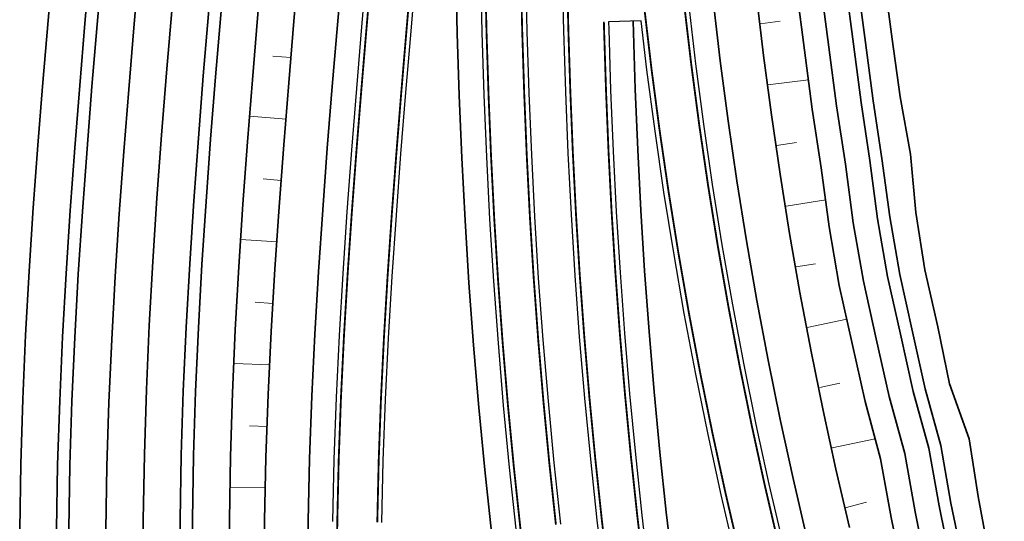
# Model space of a CAD drawing. Header units: metres. Extents: x 154839 to 161660, y 370737 to 378039.
# Tile 60 of 121: x 157178 to 157258, y 372925 to 372966. Entities that reach past the tile are written whole.
import ezdxf

# ---------------------------------------------------------------- set-up
doc = ezdxf.new("R2010")
doc.units = ezdxf.units.M
doc.linetypes.add('VW-3-3_STREEP', pattern=[6, 3, -3])
for name, color, linetype, lineweight in [('B-WE-GW-TALUDARCERING_LANG-G', 100, 'Continuous', 18), ('N-WE-GW-GRONDWERK_BERM-G', 100, 'Continuous', 35), ('N-WE-GW-WATERGANG-G', 130, 'Continuous', 35), ('N-WE-VH-VERHARDING_HALFVERHARDING_BERM-G', 252, 'Continuous', 35), ('N-WE-VH-VERHARDING_KANTVERHARDING-G', 210, 'Continuous', 30), ('N-WE-VW-MARKERING_LANGS_STREEP_33_015-G', 7, 'VW-3-3_STREEP', 35), ('N-WE-VW-MARKERING_LANGS_STREEP_DOORGETROKKEN_015-G', 7, 'Continuous', 35)]:
    doc.layers.add(name, color=color, linetype=linetype, lineweight=lineweight)

msp = doc.modelspace()

# ---------------------------------------------------------------- linework, layer by layer
at = {"layer": 'B-WE-GW-TALUDARCERING_LANG-G'}
for p, q in [((157238.0962983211, 372965.4412248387), (157239.7317680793, 372965.6456519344)), ((157199.979672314, 372962.6979204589), (157198.5139179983, 372962.813652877)), ((157238.7152240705, 372960.4896584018), (157242.0175119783, 372960.9024310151)), ((157199.5859258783, 372957.7111108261), (157196.6435641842, 372957.943432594)), ((157239.4211518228, 372955.5505044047), (157241.0650931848, 372955.8142397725)), ((157199.1921794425, 372952.7243011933), (157197.7188587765, 372952.8406310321)), ((157240.2115993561, 372950.6234087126), (157243.4300188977, 372951.1397355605)), ((157198.8418141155, 372947.7343987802), (157195.9277383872, 372947.9198425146)), ((157241.0020468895, 372945.6963130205), (157242.591234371, 372945.9512642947)), ((157198.5241222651, 372942.7421669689), (157197.0684409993, 372942.8348025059)), ((157241.9218185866, 372940.7930030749), (157245.1309810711, 372941.4592774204)), ((157198.2629136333, 372937.7469346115), (157195.3745330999, 372937.8700374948)), ((157242.9362123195, 372935.9070963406), (157244.577414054, 372936.2478365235)), ((157198.0499075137, 372932.7491416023), (157196.6284946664, 372932.8097222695)), ((157243.9506060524, 372931.0211896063), (157247.4449695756, 372931.7466763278)), ((157197.9030494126, 372927.749412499), (157195.0371017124, 372927.7950630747)), ((157245.0019257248, 372926.1438711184), (157246.7400941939, 372926.5920099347))]:
    msp.add_line(p, q, dxfattribs=at)
at = {"layer": 'N-WE-GW-GRONDWERK_BERM-G', "flags": 128}
for points in [[(157245.3551591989, 372924.5414346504), (157244.2511295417, 372929.2883096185), (157243.2131330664, 372934.0500600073), (157242.2413700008, 372938.8257672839), (157241.336027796, 372943.6145102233), (157240.4972810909, 372948.415365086), (157239.7252916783, 372953.227405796), (157239.0202084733, 372958.0497041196), (157238.3821674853, 372962.8813298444), (157237.8112917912, 372967.721350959), (157237.3076915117, 372972.5688338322), (157236.8700269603, 372977.4286953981), (157236.4913507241, 372982.3092259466), (157236.1635937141, 372987.2092817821), (157235.8785893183, 372992.1278415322), (157235.6280710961, 372997.0641024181), (157235.4036785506, 373002.0174386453), (157235.1969613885, 373006.9873589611), (157234.9993826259, 373011.9734634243), (157234.8035020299, 373016.9694876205), (157234.6076193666, 373021.9656491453), (157234.4117367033, 373026.9618106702), (157234.0508569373, 373036.1663700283)], [(157206.2103767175, 373035.2113583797), (157205.7982856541, 373030.4232249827), (157205.3695452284, 373025.441640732), (157204.9408048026, 373020.4600564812), (157204.5120643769, 373015.4784722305), (157204.0833239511, 373010.4968879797), (157203.6545835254, 373005.515303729), (157203.2258430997, 373000.5337194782), (157202.7971026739, 372995.5521352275), (157202.3683622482, 372990.5705509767), (157201.9396218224, 372985.588966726), (157201.5108813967, 372980.6073824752), (157201.0821409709, 372975.6257982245), (157200.6533997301, 372970.6442045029), (157200.2255356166, 372965.6540666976), (157199.8053171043, 372960.6474262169), (157199.4015235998, 372955.623587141), (157199.0230237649, 372950.5819398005), (157198.6787782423, 372945.5220077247), (157198.3778411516, 372940.4434953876), (157198.1293599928, 372935.3463367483), (157197.9425737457, 372930.2307540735), (157197.8253356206, 372925.1057471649), (157197.779287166, 372919.9796063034)], [(157249.7099196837, 372920.6213905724), (157248.7398936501, 372925.3534743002), (157247.8895997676, 372930.1079547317), (157246.6249292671, 372934.7690031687), (157245.5720127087, 372939.4794344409), (157244.5214179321, 372944.1938466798), (157243.6942117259, 372948.9510425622), (157243.0446812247, 372953.7363124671), (157242.3311935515, 372958.5103524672), (157241.703546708, 372963.2964887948), (157241.0737417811, 372968.0832010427), (157240.6683338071, 372972.8943946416), (157240.3306008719, 372977.7177643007), (157240.1058748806, 372982.5692864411), (157239.8229666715, 372987.4366284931), (157239.517278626, 372992.3245442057), (157239.2494409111, 372997.2369758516), (157239.007940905, 373002.1729928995), (157238.780853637, 373007.1318630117), (157238.5663351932, 373012.1133655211), (157238.3569940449, 373017.1088080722), (157238.1512897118, 373022.1045845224), (157237.9492210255, 373027.1005035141), (157237.6740906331, 373033.9579144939)]]:
    msp.add_lwpolyline(points, dxfattribs=at)
at = {"layer": 'N-WE-GW-WATERGANG-G', "flags": 128}
for points in [[(157188.0735183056, 372919.8318610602), (157187.9929445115, 372925.1537608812), (157188.0780459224, 372930.4819581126), (157188.2429601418, 372935.735583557), (157188.4746702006, 372940.9517560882), (157188.7635054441, 372946.1324048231), (157189.0998936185, 372951.2773914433), (157189.4744409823, 372956.3868531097), (157189.8779346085, 372961.4611519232), (157190.3012943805, 372966.5002524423), (157190.7345604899, 372971.5016460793), (157190.9100883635, 372973.5283587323), (157189.8292787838, 372996.1216711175), (157190.2901657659, 373001.6241160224), (157190.704316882, 373006.6024173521), (157191.1156547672, 373011.5809608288), (157191.524179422, 373016.5597464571), (157191.9298908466, 373021.5387742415), (157192.3327890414, 373026.5180441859), (157192.7328740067, 373031.4975562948), (157193.0193905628, 373035.0890190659)], [(157196.270985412, 373034.9795781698), (157195.9725809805, 373031.2391018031), (157195.572349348, 373026.2577577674), (157195.1693035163, 373021.2766567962), (157194.7634434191, 373016.2957980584), (157194.354769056, 373011.3151815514), (157193.9432804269, 373006.3348072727), (157193.5289775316, 373001.3546752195), (157193.085781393, 372996.0634318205), (157194.0775242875, 372975.331975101), (157193.7233721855, 372971.2427935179), (157193.2904364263, 372966.2452132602), (157192.8679636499, 372961.2166703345), (157192.4657356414, 372956.1582878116), (157192.0927302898, 372951.0698618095), (157191.7580526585, 372945.9510375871), (157191.4709622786, 372940.8016853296), (157191.2408707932, 372935.6219495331), (157191.0772941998, 372930.4109364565), (157190.9933072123, 372925.1525132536), (157191.0728676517, 372919.8975455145)], [(157197.2714761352, 373034.9459040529), (157196.9694138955, 373031.1595773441), (157196.569137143, 373026.1776697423), (157196.1660458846, 373021.1960053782), (157195.760140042, 373016.21458327), (157195.3514196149, 373011.2334034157), (157194.9398846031, 373006.2524658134), (157194.5255350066, 373001.2717704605), (157194.0877821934, 372996.0455120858), (157195.0795928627, 372975.312638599), (157194.719642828, 372971.1565102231), (157194.2868171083, 372966.1602002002), (157193.8646399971, 372961.1351764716), (157193.4628338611, 372956.0820993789), (157193.0903425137, 372951.000685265), (157192.7562350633, 372945.8905818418), (157192.4697263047, 372940.7516617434), (157192.2401743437, 372935.5840715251), (157192.0770436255, 372930.3872625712), (157191.9934281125, 372925.1520973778), (157192.0726507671, 372919.9194403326)], [(157177.9503578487, 372924.3668038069), (157178.0354592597, 372929.6950010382), (157178.2003734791, 372934.9486264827), (157178.4320835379, 372940.1647990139), (157178.7209187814, 372945.3454477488), (157179.0573069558, 372950.4904343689), (157179.4318543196, 372955.5998960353), (157179.8353479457, 372960.6741948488), (157180.2587077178, 372965.7132953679), (157180.6919738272, 372970.7146890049), (157180.8675017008, 372972.7414016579), (157179.7866921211, 372995.3347140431), (157180.2475791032, 373000.837158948), (157180.6617302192, 373005.8154602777), (157181.0730681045, 373010.7940037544), (157181.4815927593, 373015.7727893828), (157181.8873041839, 373020.7518171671), (157182.2902023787, 373025.7310871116), (157182.690287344, 373030.7105992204), (157182.9768039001, 373034.3020619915)], [(157186.2283987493, 373034.1926210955), (157185.9299943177, 373030.4521447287), (157185.5297626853, 373025.470800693), (157185.1267168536, 373020.4896997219), (157184.7208567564, 373015.508840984), (157184.3121823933, 373010.528224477), (157183.9006937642, 373005.5478501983), (157183.4863908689, 373000.5677181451), (157183.0431947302, 372995.2764747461), (157184.0349376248, 372974.5450180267), (157183.6807855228, 372970.4558364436), (157183.2478497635, 372965.4582561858), (157182.8253769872, 372960.4297132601), (157182.4231489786, 372955.3713307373), (157182.0501436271, 372950.2829047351), (157181.7154659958, 372945.1640805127), (157181.4283756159, 372940.0147282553), (157181.1982841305, 372934.8349924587), (157181.034707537, 372929.6239793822), (157180.9507205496, 372924.3655561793)], [(157187.2288894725, 373034.1589469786), (157186.9268272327, 373030.3726202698), (157186.5265504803, 373025.3907126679), (157186.1234592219, 373020.4090483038), (157185.7175533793, 373015.4276261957), (157185.3088329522, 373010.4464463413), (157184.8972979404, 373005.465508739), (157184.4829483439, 373000.4848133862), (157184.0451955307, 372995.2585550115), (157185.0370062, 372974.5256815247), (157184.6770561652, 372970.3695531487), (157184.2442304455, 372965.3732431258), (157183.8220533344, 372960.3482193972), (157183.4202471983, 372955.2951423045), (157183.0477558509, 372950.2137281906), (157182.7136484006, 372945.1036247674), (157182.4271396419, 372939.964704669), (157182.197587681, 372934.7971144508), (157182.0344569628, 372929.6003054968), (157181.9508414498, 372924.3651403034)], [(157201.0233163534, 373034.8196261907), (157200.7075373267, 373030.861360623), (157200.3070914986, 373025.8773411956), (157199.903829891, 373020.8935641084), (157199.4977525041, 373015.9100293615), (157199.0888593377, 373010.9267369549), (157198.6771503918, 373005.9436868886), (157198.2626256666, 373000.9608791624), (157197.8452851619, 372995.9783137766), (157198.5684791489, 372980.8606205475), (157198.1398755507, 372975.8790245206), (157197.7084545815, 372970.897658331), (157197.2759591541, 372965.9051610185), (157196.8546690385, 372960.8906948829), (157196.4541285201, 372955.8535340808), (157196.083179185, 372950.7931556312), (157195.7507822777, 372945.7092146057), (157195.4660183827, 372940.6015909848), (157195.2380849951, 372935.4704375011), (157195.0762919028, 372930.3162409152), (157194.9937908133, 372925.1508497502), (157195.0720001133, 372919.9851247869)], [(157253.5862108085, 372921.6084909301), (157252.6295201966, 372926.2866438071), (157251.7918114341, 372930.9870133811), (157250.5389733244, 372935.593781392), (157249.4971341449, 372940.2497731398), (157248.4568595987, 372944.9095972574), (157247.6392144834, 372949.6120669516), (157246.9984840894, 372954.3424831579), (157246.2930338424, 372959.0615525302), (157245.6726601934, 372963.7926119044), (157245.0493628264, 372968.524151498), (157244.6496955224, 372973.2800873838), (157244.3167182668, 372978.0507329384), (157244.0955616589, 372982.8563394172), (157243.815269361, 372987.6846592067), (157243.5114467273, 372992.5404635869), (157243.2448910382, 372997.4277067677), (157243.0042208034, 373002.34546601), (157242.7776061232, 373007.2930137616), (157242.5632620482, 373012.2701319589), (157242.3539232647, 373017.2655142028), (157242.1482189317, 373022.261290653), (157241.9461502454, 373027.2572096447), (157241.6724653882, 373034.0785917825)], [(157242.6721582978, 373034.1062881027), (157242.9453825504, 373027.2963861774), (157243.1474512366, 373022.3004671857), (157243.3531555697, 373017.3046907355), (157243.5624937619, 373012.3093235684), (157243.7767942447, 373007.3333014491), (157244.003290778, 373002.3885842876), (157244.2437535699, 372997.4753894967), (157244.5099887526, 372992.5944434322), (157244.8133450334, 372987.7466668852), (157245.0929833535, 372982.9281026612), (157245.3132476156, 372978.1339750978), (157245.6450359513, 372973.3765105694), (157246.0432680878, 372968.6343891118), (157246.6649385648, 372963.9166426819), (157247.2834939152, 372959.1993525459), (157247.9869348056, 372954.4940258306), (157248.6254651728, 372949.7773230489), (157249.4407200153, 372945.0885349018), (157250.478414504, 372940.4423578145), (157251.5174843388, 372935.7999759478), (157252.7673643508, 372931.2067780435), (157253.6019268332, 372926.5199361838), (157254.5552835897, 372921.8552660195)], [(157244.8186044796, 373034.0910693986), (157245.292095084, 373022.3845514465), (157245.4977994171, 373017.3887749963), (157245.7071365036, 373012.3934401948), (157245.9267541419, 373007.4199887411), (157246.1595266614, 373002.481644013), (157246.4016626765, 372997.578401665), (157246.6702288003, 372992.7112231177), (157247.1093508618, 372987.8893113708), (157247.4271843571, 372983.0960455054), (157247.6079227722, 372978.3256540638), (157247.8808590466, 372973.5931049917), (157248.1961902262, 372968.8731774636), (157248.8374981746, 372964.1882038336), (157249.4776424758, 372959.5046184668), (157250.3085646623, 372954.8499626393), (157250.7366676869, 372950.1310759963), (157251.475895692, 372945.4586784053), (157252.5446012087, 372940.8478646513), (157253.4791181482, 372936.2133368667), (157255.0886542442, 372931.7296994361), (157255.8105397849, 372927.0498097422), (157256.6893032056, 372922.3986956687)], [(157190.9807296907, 373034.0326691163), (157190.664950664, 373030.0744035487), (157190.2645048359, 373025.0903841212), (157189.8612432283, 373020.106607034), (157189.4551658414, 373015.1230722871), (157189.046272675, 373010.1397798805), (157188.6345637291, 373005.1567298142), (157188.2200390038, 373000.1739220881), (157187.8026984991, 372995.1913567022), (157188.5258924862, 372980.0736634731), (157188.097288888, 372975.0920674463), (157187.6658679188, 372970.1107012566), (157187.2333724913, 372965.1182039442), (157186.8120823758, 372960.1037378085), (157186.4115418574, 372955.0665770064), (157186.0405925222, 372950.0061985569), (157185.7081956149, 372944.9222575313), (157185.42343172, 372939.8146339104), (157185.1954983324, 372934.6834804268), (157185.0337052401, 372929.5292838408), (157184.9512041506, 372924.3638926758)], [(157239.6734845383, 373034.0131055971), (157239.9476856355, 373027.1788565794), (157240.1497543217, 373022.1829375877), (157240.3554586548, 373017.1871611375), (157240.5647986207, 373012.19174874), (157240.7792298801, 373007.2124383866), (157241.0060808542, 373002.2592294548), (157241.2471659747, 372997.3323413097), (157241.5143626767, 372992.4325038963), (157241.8191180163, 372987.5606438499), (157242.1007182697, 372982.7128129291), (157242.3236595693, 372977.8842486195), (157242.6590146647, 372973.0872410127), (157243.0615523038, 372968.3036762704), (157243.6881034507, 372963.5445503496), (157244.312113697, 372958.7859524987), (157245.0215826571, 372954.0393978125), (157245.6667131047, 372949.2815547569), (157246.4891387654, 372944.5517219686), (157247.5345734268, 372939.8646037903), (157248.5819512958, 372935.1813922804), (157249.8407056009, 372930.5474840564), (157250.6847069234, 372925.8200590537), (157251.6480652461, 372921.1149407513)]]:
    msp.add_lwpolyline(points, dxfattribs=at)
at = {"layer": 'N-WE-VH-VERHARDING_HALFVERHARDING_BERM-G', "flags": 128}
for points in [[(157241.9031625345, 372923.7132579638), (157240.7879637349, 372928.5081556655), (157239.7394661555, 372933.3180792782), (157238.7578720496, 372938.1421009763), (157237.8433707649, 372942.9792902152), (157236.9961387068, 372947.8287139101), (157236.2163393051, 372952.6894366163), (157235.5041229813, 372957.5605207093), (157234.8596271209, 372962.4410265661), (157234.2829760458, 372967.3300127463), (157233.7742615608, 372972.2267232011), (157233.3323379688, 372977.1337624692), (157232.9504905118, 372982.0550434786), (157232.6204090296, 372986.9897315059), (157232.3337467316, 372991.9367901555), (157232.0820888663, 372996.8954060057), (157231.8569585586, 373001.8649463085), (157231.6498211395, 373006.8449155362), (157231.4520782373, 373011.8351399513), (157231.2562272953, 373016.8304122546), (157231.060344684, 373021.8265724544), (157230.8644620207, 373026.8227339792), (157230.5017504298, 373036.0740156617)], [(157209.7694262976, 373035.1640228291), (157209.3352104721, 373030.1188192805), (157208.9064700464, 373025.1372350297), (157208.4777296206, 373020.155650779), (157208.0489891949, 373015.1740665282), (157207.6202487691, 373010.1924822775), (157207.1915083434, 373005.2108980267), (157206.7627679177, 373000.229313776), (157206.3340274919, 372995.2477295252), (157205.9052870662, 372990.2661452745), (157205.4765466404, 372985.2845610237), (157205.0478062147, 372980.3029767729), (157204.619065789, 372975.3213925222), (157204.1903250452, 372970.3398045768), (157203.7626919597, 372965.3523711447), (157203.3432623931, 372960.3551559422), (157202.9407169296, 372955.346888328), (157202.5638430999, 372950.326964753), (157202.2214883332, 372945.2949162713), (157201.922561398, 372940.2504553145), (157201.6760322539, 372935.1935229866), (157201.4909416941, 372930.1246622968), (157201.3748371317, 372925.0492085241), (157201.3292315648, 372919.972370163)], [(157213.1707121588, 372998.7468976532), (157213.1808809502, 372989.8489403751), (157213.198455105, 372984.8281450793), (157213.233499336, 372979.7994982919), (157213.2916643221, 372974.7631229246), (157213.3786259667, 372969.7192194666), (157213.5000842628, 372964.6680851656), (157213.6617616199, 372959.6101333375), (157213.869400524, 372954.5459131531), (157214.1287431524, 372949.4764309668), (157214.4439562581, 372944.4069279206), (157214.8154867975, 372939.341114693), (157215.2432800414, 372934.2797424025), (157215.7272831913, 372929.2234356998), (157216.2674364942, 372924.1728188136)]]:
    msp.add_lwpolyline(points, dxfattribs=at)
at = {"layer": 'N-WE-VH-VERHARDING_HALFVERHARDING_BERM-G'}
msp.add_lwpolyline([(157231.0553762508, 372920.8859725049), (157230.4777903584, 372925.7724852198), (157229.9545335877, 372930.6651137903), (157229.4856705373, 372935.5632541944), (157229.0712590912, 372940.4663017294), (157228.7113503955, 372945.3736512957), (157228.4059801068, 372950.2848216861), (157228.1544184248, 372955.2022314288), (157227.9523929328, 372960.1295781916), (157227.7757673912, 372965.6552184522)], dxfattribs=at)
at = {"layer": 'N-WE-VH-VERHARDING_KANTVERHARDING-G'}
for points in [[(157203.3746316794, 372925.017354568), (157203.4901069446, 372930.0652989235), (157203.6742545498, 372935.1083360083), (157203.9196788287, 372940.142604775), (157204.2174689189, 372945.1678812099), (157204.5587548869, 372950.1842201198), (157204.9347098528, 372955.1919045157), (157205.3365501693, 372960.1913990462), (157205.7555340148, 372965.1833037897), (157206.1829587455, 372970.1683084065), (157206.6116994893, 372975.1498963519), (157207.040439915, 372980.1314806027), (157207.4691803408, 372985.1130648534), (157207.8979207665, 372990.0946491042), (157208.3266611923, 372995.0762333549), (157208.755401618, 373000.0578176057), (157209.1841420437, 373005.0394018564), (157209.6128824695, 373010.0209861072), (157210.0416228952, 373015.0025703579), (157210.470363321, 373019.9841546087), (157210.8991037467, 373024.9657388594), (157211.3403614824, 373030.0927631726, 0.02507543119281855), (157211.6982694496, 373040.110241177)], [(157239.9583023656, 372923.2466619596), (157238.8368108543, 372928.0686157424), (157237.7823969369, 372932.9056802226), (157236.795264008, 372937.7569223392), (157235.8756024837, 372942.6214062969), (157235.0235897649, 372947.4981937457), (157234.2393902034, 372952.3863439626), (157233.5231550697, 372957.2849140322), (157232.8750225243, 372962.1929590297), (157232.2951175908, 372967.1095322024), (157231.7835521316, 372972.0336851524), (157231.3392890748, 372976.9667014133), (157230.9556603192, 372981.9109399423), (157230.6242737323, 372986.8651391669), (157230.3366810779, 372991.8282533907), (157230.0843840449, 372996.799463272), (157229.8588401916, 373001.7781322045), (157229.6514673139, 373006.7637622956), (157229.4536466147, 373011.7559499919), (157229.2577627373, 373016.7520578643), (157229.061880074, 373021.7482193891), (157228.8659974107, 373026.7443809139), (157228.5540871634, 373034.6999291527, -0.006615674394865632)]]:
    msp.add_lwpolyline(points, format="xyb", dxfattribs=at)
at = {"layer": 'N-WE-VH-VERHARDING_KANTVERHARDING-G', "flags": 128}
for points in [[(157218.6434429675, 373034.6496731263), (157218.6886914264, 373029.8499826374), (157218.7358041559, 373024.852707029), (157218.7704220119, 373019.8553275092), (157218.7967108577, 373014.8578972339), (157218.8146706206, 373009.8604300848), (157218.8243012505, 373004.8629399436), (157218.8256695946, 372999.8651157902), (157218.8251520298, 372994.8640797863), (157218.8308686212, 372989.8613809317), (157218.8483841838, 372984.8570438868), (157218.8832686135, 372979.8511326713), (157218.9410968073, 372974.8437692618), (157219.027447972, 372969.8351522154), (157219.1479045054, 372964.8255753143), (157219.30805035, 372959.8154462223), (157219.5134687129, 372954.8053051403), (157219.769736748, 372949.7958556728), (157220.0810617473, 372944.7888840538), (157220.4480004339, 372939.7856806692), (157220.870506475, 372934.7868631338), (157221.34852771, 372929.7930485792), (157221.8820051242, 372924.8048535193)], [(157225.4481766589, 372920.1915940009), (157224.8632217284, 372925.1404505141), (157224.3332890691, 372930.0955009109), (157223.8584441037, 372935.0561334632), (157223.4387454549, 372940.0217357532), (157223.0742449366, 372944.9916947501), (157222.7649865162, 372949.9653968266), (157222.5103502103, 372954.9428399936), (157222.3061041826, 372959.9242658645), (157222.1467656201, 372964.9090020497), (157222.0268358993, 372969.8965128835), (157221.9408046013, 372974.8863936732), (157221.8831517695, 372979.8783524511), (157221.8483495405, 372984.8721916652), (157221.8308632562, 372989.8677898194), (157221.8251521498, 372994.8650830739), (157221.8256699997, 372999.8640468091), (157221.8243004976, 373004.8662212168), (157221.8146602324, 373009.8687113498), (157221.7966825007, 373014.8711784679), (157221.7703673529, 373019.8736086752), (157221.7357148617, 373024.8759880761), (157221.6885581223, 373029.8782634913), (157221.6432643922, 373034.6827560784)], [(157207.3741243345, 372924.9536481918), (157207.48832907, 372929.9460519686), (157207.6705749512, 372934.9368039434), (157207.9137960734, 372939.9257466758), (157208.2093180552, 372944.9126548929), (157208.5484710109, 372949.8975753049), (157208.922591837, 372954.8807819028), (157209.3230244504, 372959.8627308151), (157209.741118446, 372964.8440152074), (157210.1682265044, 372969.8253202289)], [(157215.378211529, 372969.7604971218), (157215.4993160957, 372964.724073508), (157215.6604523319, 372959.6830502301), (157215.8673063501, 372954.6379730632), (157216.1255699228, 372949.5895836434), (157216.4394117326, 372944.5421348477), (157216.8093168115, 372939.4984847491), (157217.2352384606, 372934.4592559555), (157217.7171240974, 372929.4250705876), (157218.2549142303, 372924.3965501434)], [(157236.0686758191, 372922.3134924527), (157234.9345991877, 372927.1895570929), (157233.8683528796, 372932.0809019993), (157232.8701425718, 372936.9865836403), (157231.9401608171, 372941.9056557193), (157231.0785870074, 372946.8371693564), (157230.2855873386, 372951.7801732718), (157229.5613147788, 372956.7337139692), (157228.9059090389, 372961.69683592), (157228.4371459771, 372965.6711216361), (157225.7810048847, 372965.6072533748), (157225.7953540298, 372965.0105038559), (157225.9537022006, 372960.0566618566), (157226.1565125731, 372955.1101720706), (157226.4091533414, 372950.171668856), (157226.7158949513, 372945.2384439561), (157227.0774290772, 372940.3089316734), (157227.4937121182, 372935.3837406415), (157227.9646926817, 372930.4634789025), (157228.4903126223, 372925.54875389), (157229.0705070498, 372920.6401723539)]]:
    msp.add_lwpolyline(points, dxfattribs=at)
at = {"layer": 'N-WE-VW-MARKERING_LANGS_STREEP_33_015-G', "flags": 128}
for points in [[(157213.3203923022, 373268.6977379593, 0.15, 0.15, 0), (157213.780683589, 373264.9666840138, 0.15, 0.15, 0), (157214.3943167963, 373259.9926628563, 0.15, 0.15, 0), (157215.0080250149, 373255.0180336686, 0.15, 0.15, 0), (157215.6218116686, 373250.042768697, 0.15, 0.15, 0), (157216.235680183, 373245.0668401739, 0.15, 0.15, 0), (157216.8496339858, 373240.0902203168, 0.15, 0.15, 0), (157217.4636765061, 373235.112881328, 0.15, 0.15, 0), (157218.0778111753, 373230.1347953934, 0.15, 0.15, 0), (157218.6920414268, 373225.1559346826, 0.15, 0.15, 0), (157219.3063706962, 373220.1762713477, 0.15, 0.15, 0), (157219.9208024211, 373215.195777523, 0.15, 0.15, 0), (157220.5353400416, 373210.2144253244, 0.15, 0.15, 0), (157221.1499870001, 373205.2321868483, 0.15, 0.15, 0), (157221.7542784, 373200.2483412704, 0.15, 0.15, 0), (157222.0853780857, 373195.2459557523, 0.15, 0.15, 0), (157222.3998193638, 373190.2424954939, 0.15, 0.15, 0), (157222.7142426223, 373185.2390341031, 0.15, 0.15, 0), (157223.0119976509, 373180.2345531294, 0.15, 0.15, 0), (157223.3059302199, 373175.2298511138, 0.15, 0.15, 0), (157223.5908254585, 373170.2246265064, 0.15, 0.15, 0), (157223.8718855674, 373165.2191801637, 0.15, 0.15, 0), (157224.0596590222, 373161.6636216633, 0.15, 0.15, 0), (157224.1362773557, 373160.2128257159, 0.15, 0.15, 0), (157224.4006511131, 373155.206470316, 0.15, 0.15, 0), (157224.6483536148, 373150.1992623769, 0.15, 0.15, 0), (157224.8960380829, 373145.1920535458, 0.15, 0.15, 0), (157225.1270485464, 373140.1840477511, 0.15, 0.15, 0), (157225.3580409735, 373135.1760411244, 0.15, 0.15, 0), (157225.5723568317, 373130.1672931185, 0.15, 0.15, 0), (157225.7866546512, 373125.1585443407, 0.15, 0.15, 0), (157225.9842735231, 373120.1491097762, 0.15, 0.15, 0), (157226.1818743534, 373115.1396745, 0.15, 0.15, 0), (157226.362794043, 373110.1296090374, 0.15, 0.15, 0), (157226.5436956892, 373105.1195429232, 0.15, 0.15, 0), (157226.7079141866, 373100.1089022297, 0.15, 0.15, 0), (157226.8721146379, 373095.0982609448, 0.15, 0.15, 0), (157227.0196301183, 373090.0871006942, 0.15, 0.15, 0), (157227.167127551, 373085.0759399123, 0.15, 0.15, 0), (157227.2979383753, 373080.0643157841, 0.15, 0.15, 0), (157227.4287311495, 373075.0526911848, 0.15, 0.15, 0), (157227.5428358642, 373070.0406588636, 0.15, 0.15, 0), (157227.6569225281, 373065.0286261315, 0.15, 0.15, 0), (157227.7543198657, 373060.0162413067, 0.15, 0.15, 0), (157227.8516991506, 373055.003856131, 0.15, 0.15, 0), (157227.9323880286, 373049.9911744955, 0.15, 0.15, 0), (157228.0130588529, 373044.9784925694, 0.15, 0.15, 0), (157228.0770383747, 373039.9655698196, 0.15, 0.15, 0), (157228.1105068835, 373037.3354389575, 0.15, 0.15, 0.006615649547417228), (157228.1791810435, 373034.6901862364, 0.15, 0.15, 0), (157228.4912852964, 373026.7296897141, 0.15, 0.15, 0), (157228.6871679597, 373021.7335281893, 0.15, 0.15, 0), (157228.883050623, 373016.7373666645, 0.15, 0.15, 0), (157229.078934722, 373011.7412531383, 0.15, 0.15, 0), (157229.2767717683, 373006.7486544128, 0.15, 0.15, 0), (157229.4841889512, 373001.7619628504, 0.15, 0.15, 0), (157229.7098105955, 372996.7815822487, 0.15, 0.15, 0), (157229.9622278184, 372991.8080109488, 0.15, 0.15, 0), (157230.2499953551, 372986.8418862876, 0.15, 0.15, 0), (157230.5816271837, 372981.8840287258, 0.15, 0.15, 0), (157230.965590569, 372976.9354856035, 0.15, 0.15, 0), (157231.4102994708, 372971.9975264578, 0.15, 0.15, 0), (157231.9224031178, 372967.0681930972, 0.15, 0.15, 0), (157232.5029181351, 372962.1464474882, 0.15, 0.15, 0), (157233.1517325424, 372957.2332390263, 0.15, 0.15, 0), (157233.8687211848, 372952.3295154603, 0.15, 0.15, 0), (157234.6537457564, 372947.4362227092, 0.15, 0.15, 0), (157235.5066548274, 372942.5543046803, 0.15, 0.15, 0), (157236.4272838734, 372937.6847030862, 0.15, 0.15, 0), (157237.4154553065, 372932.8283572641, 0.15, 0.15, 0), (157238.4709785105, 372927.986203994, 0.15, 0.15, 0), (157239.5936498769, 372923.1591773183, 0.15, 0.15, 0), (157240.7832528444, 372918.3482083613, 0.15, 0.15, 0), (157242.039557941, 372913.5542251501, 0.15, 0.15, 0), (157243.3623228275, 372908.778152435, 0.15, 0.15, 0), (157244.7512923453, 372904.0209115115, 0.15, 0.15, 0), (157246.2061985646, 372899.2834200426, 0.15, 0.15, 0), (157247.7267608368, 372894.5665918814, 0.15, 0.15, 0), (157249.3126858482, 372889.8713368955, 0.15, 0.15, 0), (157250.9636676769, 372885.1985607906, 0.15, 0.15, 0), (157252.6793878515, 372880.5491649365, 0.15, 0.15, 0), (157254.4595154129, 372875.9240461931, 0.15, 0.15, 0), (157256.3037069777, 372871.3240967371, 0.15, 0.15, 0), (157258.2116068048, 372866.7502038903, 0.15, 0.15, 0), (157260.182846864, 372862.2032499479, 0.15, 0.15, 0), (157262.2170469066, 372857.6841120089, 0.15, 0.15, 0), (157264.3138145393, 372853.1936618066, 0.15, 0.15, 0), (157266.4727452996, 372848.7327655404, 0.15, 0.15, 0), (157268.6934227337, 372844.3022837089, 0.15, 0.15, 0), (157270.9754184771, 372839.9030709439, 0.15, 0.15, 0), (157273.3182923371, 372835.5359758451, 0.15, 0.15, 0), (157275.7215923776, 372831.2018408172, 0.15, 0.15, 0), (157278.1848550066, 372826.9015019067, 0.15, 0.15, 0), (157280.7076050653, 372822.6357886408, 0.15, 0.15, 0), (157283.28935592, 372818.4055238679, 0.15, 0.15, 0), (157285.9296095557, 372814.2115235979, 0.15, 0.15, 0), (157288.6278566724, 372810.0545968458, 0.15, 0.15, 0), (157291.3835767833, 372805.9355454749, 0.15, 0.15, 0), (157294.1962383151, 372801.8551640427, 0.15, 0.15, 0), (157297.0656505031, 372797.8131009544, 0.15, 0.15, 0), (157299.9894627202, 372793.8038178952, 0.15, 0.15, 0), (157302.960662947, 372789.8226357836, 0.15, 0.15, 0), (157305.9721193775, 372785.8648796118, 0.15, 0.15, 0), (157309.0168179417, 372781.9256633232, 0.15, 0.15, 0), (157312.087838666, 372777.9999270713, 0.15, 0.15, 0), (157315.1783305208, 372774.0824736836, 0.15, 0.15, 0), (157318.2814850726, 372770.1680045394, 0.15, 0.15, 0), (157324.4989975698, 372762.3363117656, 0.15, 0.15, 0), (157330.7167842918, 372754.5043817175, 0.15, 0.15, 0), (157336.9345710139, 372746.6724516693, 0.15, 0.15, 0), (157343.1523577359, 372738.8405216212, 0.15, 0.15, 0), (157349.370144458, 372731.008591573, 0.15, 0.15, 0), (157355.58793118, 372723.1766615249, 0.15, 0.15, 0), (157361.8057179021, 372715.3447314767, 0.15, 0.15, 0), (157371.0207412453, 372705.1904201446, 0.15, 0.15, 0.2148494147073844), (157382.7608957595, 372700.1086255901, 0.15, 0.15, 0), (157384.7260558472, 372699.9563558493, 0.15, 0.15, 0), (157385.6958155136, 372699.8073017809, 0.15, 0.15, 0), (157386.6569136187, 372699.6099661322, 0.15, 0.15, 0), (157387.6069479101, 372699.3648421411, 0.15, 0.15, 0), (157388.5435437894, 372699.072542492, 0.15, 0.15, 0), (157389.4643602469, 372698.7337977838, 0.15, 0.15, 0), (157390.367095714, 372698.3494547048, 0.15, 0.15, 0), (157391.2494938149, 372697.9204739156, 0.15, 0.15, 0), (157392.1093490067, 372697.4479276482, 0.15, 0.15, 0), (157392.9925354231, 372696.9468179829, 0.15, 0.15, 0.2297355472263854), (157403.7913761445, 372696.69367982, 0.15, 0.15, 0), (157404.3562628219, 372696.9554757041, 0.15, 0.15, 0), (157407.1230404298, 372698.2390027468, 0, 0, 0)], [(157211.228082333, 373160.9797784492, 0.15, 0.15, 0), (157211.2019163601, 373159.5297694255, 0.15, 0.15, 0), (157211.1116375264, 373154.5268932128, 0.15, 0.15, 0), (157211.0213795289, 373149.5251716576, 0.15, 0.15, 0), (157210.9311418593, 373144.5245765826, 0.15, 0.15, 0), (157210.8409240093, 373139.5250798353, 0.15, 0.15, 0), (157210.7507254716, 373134.5266532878, 0.15, 0.15, 0), (157210.6605457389, 373129.5292688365, 0.15, 0.15, 0), (157210.5703843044, 373124.5328984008, 0.15, 0.15, 0), (157210.480240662, 373119.5375139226, 0.15, 0.15, 0), (157210.3901143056, 373114.5430873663, 0.15, 0.15, 0), (157210.3732149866, 373109.5522342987, 0.15, 0.15, 0), (157210.5448571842, 373104.5685317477, 0.15, 0.15, 0), (157210.7164993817, 373099.5848291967, 0.15, 0.15, 0), (157210.8715283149, 373094.6005821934, 0.15, 0.15, 0), (157211.0265572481, 373089.6163351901, 0.15, 0.15, 0), (157211.1649711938, 373084.6315991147, 0.15, 0.15, 0), (157211.3033851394, 373079.6468630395, 0.15, 0.15, 0), (157211.4251825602, 373074.6616932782, 0.15, 0.15, 0), (157211.546979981, 373069.6765235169, 0.15, 0.15, 0), (157211.6521595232, 373064.6909754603, 0.15, 0.15, 0), (157211.7573390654, 373059.7054274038, 0.15, 0.15, 0), (157211.8458995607, 373054.7195564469, 0.15, 0.15, 0), (157211.934460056, 373049.7336854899, 0.15, 0.15, 0), (157212.0064005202, 373044.7475470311, 0.15, 0.15, 0), (157212.0735016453, 373040.0968194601, 0.15, 0.15, -0.02507540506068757), (157211.7155935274, 373030.079351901, 0.15, 0.15, 0), (157211.7014629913, 373029.9151675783, 0.15, 0.15, 0), (157211.2727225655, 373024.9335833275, 0.15, 0.15, 0), (157210.8439821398, 373019.9519990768, 0.15, 0.15, 0), (157210.415241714, 373014.970414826, 0.15, 0.15, 0), (157209.9865012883, 373009.9888305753, 0.15, 0.15, 0), (157209.5577608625, 373005.0072463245, 0.15, 0.15, 0), (157209.1290204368, 373000.0256620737, 0.15, 0.15, 0), (157208.7002800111, 372995.044077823, 0.15, 0.15, 0), (157208.2715395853, 372990.0624935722, 0.15, 0.15, 0), (157207.8427991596, 372985.0809093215, 0.15, 0.15, 0), (157207.4140587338, 372980.0993250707, 0.15, 0.15, 0), (157206.9853183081, 372975.11774082, 0.15, 0.15, 0), (157206.5565775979, 372970.1361532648, 0.15, 0.15, 0), (157206.1291825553, 372965.1514954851, 0.15, 0.15, 0), (157205.7102821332, 372960.1605863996, 0.15, 0.15, 0), (157205.3085737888, 372955.1627367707, 0.15, 0.15, 0), (157204.9327907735, 372950.1573471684, 0.15, 0.15, 0), (157204.5917047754, 372945.1439537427, 0.15, 0.15, 0), (157204.2941273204, 372940.1222743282, 0.15, 0.15, 0), (157204.0489095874, 372935.0922548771, 0.15, 0.15, 0), (157203.8649402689, 372930.0541195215, 0.15, 0.15, 0), (157203.7495841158, 372925.0113820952, 0.15, 0.15, 0), (157203.7042748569, 372919.9675289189, 0.15, 0.15, 0), (157203.7290212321, 372914.9235329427, 0.15, 0.15, 0), (157203.823818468, 372909.8803671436, 0.15, 0.15, 0), (157203.9886482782, 372904.8390043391, 0.15, 0.15, 0), (157204.2234788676, 372899.8004169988, 0.15, 0.15, 0), (157204.5282649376, 372894.7655770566, 0.15, 0.15, 0), (157204.9029476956, 372889.7354557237, 0.15, 0.15, 0), (157205.347454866, 372884.7110233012, 0.15, 0.15, 0), (157205.8617007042, 372879.6932489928, 0.15, 0.15, 0), (157206.4455860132, 372874.6831007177, 0.15, 0.15, 0), (157207.0989981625, 372869.6815449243, 0.15, 0.15, 0), (157207.8218111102, 372864.6895464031, 0.15, 0.15, 0), (157208.613885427, 372859.7080681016, 0.15, 0.15, 0), (157209.4750683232, 372854.7380709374, 0.15, 0.15, 0), (157210.4051936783, 372849.7805136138, 0.15, 0.15, 0), (157211.4040820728, 372844.8363524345, 0.15, 0.15, 0), (157212.4715408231, 372839.9065411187, 0.15, 0.15, 0), (157213.6073640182, 372834.992030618, 0.15, 0.15, 0), (157214.8113325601, 372830.0937689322, 0.15, 0.15, 0), (157216.0832142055, 372825.2127009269, 0.15, 0.15, 0), (157217.4227636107, 372820.3497681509, 0.15, 0.15, 0), (157218.8297223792, 372815.505908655, 0.15, 0.15, 0), (157220.3038191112, 372810.6820568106, 0.15, 0.15, 0), (157221.8447694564, 372805.8791431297, 0.15, 0.15, 0), (157223.4522761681, 372801.0980940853, 0.15, 0.15, 0), (157225.1260291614, 372796.3398319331, 0.15, 0.15, 0), (157226.8657055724, 372791.6052745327, 0.15, 0.15, 0), (157228.6709698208, 372786.8953351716, 0.15, 0.15, 0), (157230.5414736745, 372782.2109223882, 0.15, 0.15, 0), (157234.9921371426, 372771.4992871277, 0.15, 0.15, 0), (157237.793098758, 372763.3212448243, 0.15, 0.15, 0), (157239.5087334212, 372758.5322743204, 0.15, 0.15, 0), (157240.340419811, 372756.2840358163, 0.15, 0.15, 0), (157241.7222757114, 372752.643148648, 0.15, 0.15, 0), (157243.1382747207, 372749.0171932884, 0.15, 0.15, 0), (157245.0347180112, 372744.2968331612, 0.15, 0.15, 0), (157246.9730897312, 372739.5999618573, 0.15, 0.15, 0), (157249.388620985, 372735.1692897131, 0.15, 0.15, 0), (157251.8251590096, 372730.7634669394, 0.15, 0.15, 0), (157254.2748822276, 372726.3783269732, 0.15, 0.15, 0), (157256.7300766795, 372722.0096337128, 0.15, 0.15, 0), (157257.8855709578, 372719.957557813, 0.15, 0.15, 0), (157276.358766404, 372687.1553939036, 0.15, 0.15, 0), (157278.7168599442, 372682.8811730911, 0.15, 0.15, 0), (157282.1822692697, 372675.4246971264, 0.15, 0.15, -0.3950593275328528), (157270.9296102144, 372641.1737430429, 0.15, 0.15, 0), (157263.4667746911, 372637.089094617, 0.15, 0.15, 0), (157262.5869037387, 372636.6094843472, 0.15, 0.15, 0), (157261.7053413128, 372636.1335202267, 0.15, 0.15, 0), (157260.8220868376, 372635.6612034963, 0.15, 0.15, 0), (157259.9371414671, 372635.1925316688, 0.15, 0.15, 0), (157259.0505062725, 372634.7275024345, 0.15, 0.15, 0), (157258.1621822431, 372634.2661136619, 0.15, 0.15, 0), (157257.2721702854, 372633.8083633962, 0.15, 0.15, 0), (157256.3804712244, 372633.3542498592, 0.15, 0.15, 0), (157255.4870858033, 372632.9037714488, 0.15, 0.15, 0), (157254.5920146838, 372632.4569267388, 0.15, 0.15, 0), (157253.6952584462, 372632.0137144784, 0.15, 0.15, 0), (157252.7968175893, 372631.5741335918, 0.15, 0.15, 0), (157251.8966909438, 372631.1381866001, 0.15, 0.15, 0), (157250.9954668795, 372630.7046052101, 0.15, 0.15, 0), (157184.2711703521, 372598.6082900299, 0, 0, 0)]]:
    msp.add_lwpolyline(points, format="xyseb", dxfattribs=at)
at = {"layer": 'N-WE-VW-MARKERING_LANGS_STREEP_33_015-G', "const_width": 0.15, "flags": 128}
for points in [[(157215.5505553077, 372998.7595138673), (157215.550152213, 372994.8629845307), (157215.5558760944, 372989.8543845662), (157215.5734259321, 372984.840507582), (157215.6084034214, 372979.8214178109), (157215.6664273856, 372974.7972377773), (157215.7531330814, 372969.7681671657), (157215.8741710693, 372964.7345017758), (157216.0352055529, 372959.6966525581), (157216.2419120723, 372954.655164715), (157216.499970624, 372949.6107759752), (157216.8135538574, 372944.5674857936), (157217.18315417, 372939.5279911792), (157217.6087249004, 372934.4929142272), (157218.0902135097, 372929.4628765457), (157218.627560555, 372924.4384991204), (157219.2206996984, 372919.4204022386), (157219.8695577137, 372914.4092054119), (157220.5740544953, 372909.4055273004), (157221.3341030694, 372904.4099856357), (157222.1496096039, 372899.4231971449), (157223.02047342, 372894.4457774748), (157223.9465870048, 372889.4783411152), (157224.9278360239, 372884.5215013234), (157225.9640993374, 372879.5758700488), (157227.0552490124, 372874.6420578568), (157228.2011503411, 372869.720673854), (157229.4016618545, 372864.812325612), (157230.6566353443, 372859.9176190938), (157231.9659158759, 372855.0371585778), (157233.3293418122, 372850.1715465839), (157234.7467448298, 372845.3213837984), (157236.2179499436, 372840.4872690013), (157237.7427755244, 372835.6697989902), (157239.3210333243, 372830.8695685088), (157240.9525284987, 372826.0871701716), (157242.6370596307, 372821.3231943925), (157244.374418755, 372816.5782293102), (157246.1643913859, 372811.8528607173), (157248.0067565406, 372807.1476719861), (157249.9012867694, 372802.4632439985), (157251.8477481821, 372797.8001550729), (157253.8459004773, 372793.1589808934), (157255.8954969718, 372788.5402944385), (157257.9962846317, 372783.9446659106), (157260.1480041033, 372779.3726626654), (157262.3503897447, 372774.8248491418), (157264.6031696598, 372770.3017867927), (157266.9060657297, 372765.804034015), (157269.2587936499, 372761.3321460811), (157271.6610629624, 372756.8866750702), (157274.1125770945, 372752.4681698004), (157276.6130333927, 372748.0771757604), (157279.1621231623, 372743.7142350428), (157281.759531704, 372739.3798862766), (157284.4049383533, 372735.0746645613), (157287.0980165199, 372730.7991013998), (157289.838433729, 372726.5537246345), (157292.6258516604, 372722.3390583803), (157295.4599261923, 372718.1556229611), (157298.3403074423, 372714.003934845), (157301.2666398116, 372709.8845065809), (157304.2385620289, 372705.7978467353), (157307.255707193, 372701.7444598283), (157310.3177028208, 372697.724846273), (157313.4241708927, 372693.7395023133), (157316.5747278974, 372689.7889199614), (157319.7689848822, 372685.8735869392), (157323.0065474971, 372681.9939866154), (157326.287016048, 372678.1505979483), (157329.6099855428, 372674.3438954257), (157331.2588605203, 372672.4967468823), (157331.5989229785, 372672.1158107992), (157332.9750457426, 372670.574349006), (157336.3817812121, 372666.8424240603), (157339.8297713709, 372663.1485813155), (157343.3185905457, 372659.4932767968), (157346.8478080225, 372655.8769617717), (157350.4169880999, 372652.3000826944), (157354.0256901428, 372648.7630811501), (157357.6734686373, 372645.2663938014), (157361.3598732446, 372641.8104523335), (157365.0844488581, 372638.3956834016), (157368.8467356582, 372635.0225085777), (157372.6462691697, 372631.6913442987), (157376.4825803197, 372628.4026018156), (157380.3551954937, 372625.1566871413), (157384.2636365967, 372621.9540010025), (157388.2074211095, 372618.794938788), (157392.1860621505, 372615.6798905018), (157396.1990685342, 372612.6092407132), (157400.245944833, 372609.5833685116), (157404.3261914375, 372606.602647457), (157408.4393046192, 372603.6674455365), (157412.5847765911, 372600.7781251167), (157416.762095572, 372597.9350428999), (157420.9707458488, 372595.1385498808), (157425.2102078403, 372592.3889913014), (157429.4799581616, 372589.68670661), (157433.7794696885, 372587.0320294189), (157438.1082116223, 372584.4252874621), (157442.4656495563, 372581.8668025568), (157446.8512455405, 372579.3568905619), (157451.2644581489, 372576.89586134), (157455.704742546, 372574.4840187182), (157460.1715505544, 372572.1216604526), (157464.6643307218, 372569.8090781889), (157469.1825283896, 372567.546557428), (157473.7255857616, 372565.334377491), (157478.2929419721, 372563.1728114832), (157482.8840331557, 372561.0621262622), (157487.4982925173, 372559.0025824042), (157492.1351504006, 372556.9944341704), (157496.7940343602, 372555.0379294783), (157501.4743692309, 372553.1333098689), (157506.1755771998, 372551.2808104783), (157510.8970778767, 372549.4806600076), (157515.6382883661, 372547.7330806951), (157520.397334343, 372546.0384227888), (157525.1688776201, 372544.3947033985), (157529.9503675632, 372542.7967945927), (157534.7396374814, 372541.2394175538), (157539.5346559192, 372539.7172645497), (157544.3335090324, 372538.2250067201), (157549.134382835, 372536.757301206), (157553.9355451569, 372535.3087970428), (157558.7353286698, 372533.8741443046), (157563.5321114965, 372532.4479948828), (157568.32541305, 372531.0249530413), (157573.117641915, 372529.6016927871), (157577.9087797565, 372528.1773802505), (157582.6986035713, 372526.7512674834), (157587.4868895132, 372525.3226071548), (157592.2734125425, 372523.890652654), (157597.0571937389, 372522.4521560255), (157601.7922473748, 372521.0283162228), (157601.8402614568, 372521.0138783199), (157606.6201285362, 372519.5675710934), (157611.3973134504, 372518.1149919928), (157616.1715801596, 372516.6554002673), (157620.9426891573, 372515.1880559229), (157625.7103973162, 372513.7122204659), (157630.4744575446, 372512.2271570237), (157635.2346184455, 372510.7321304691), (157639.9906239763, 372509.2264075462), (157644.7422131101, 372507.7092570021), (157649.4891194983, 372506.1799497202), (157654.2310711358, 372504.6377588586), (157658.9677900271, 372503.081959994), (157663.6989918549, 372501.5118312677), (157668.424385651, 372499.9266535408), (157673.1436734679, 372498.325710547), (157677.8565500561, 372496.7082890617), (157682.562702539, 372495.0736790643), (157687.2618100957, 372493.4211739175), (157691.9535438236, 372491.7500704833), (157696.6379796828, 372490.0596675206), (157701.3153315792, 372488.3497608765), (157705.9855182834, 372486.6203801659), (157710.6484587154, 372484.8715554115), (157715.3040719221, 372483.1033169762), (157719.9522770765, 372481.3156955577), (157724.5929934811, 372479.5087221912), (157729.2261405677, 372477.6824282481), (157733.8516379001, 372475.8368454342), (157738.4694051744, 372473.9720057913), (157743.0793622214, 372472.087941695), (157747.6814290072, 372470.1846858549), (157752.2755256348, 372468.262271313), (157756.8615723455, 372466.3207314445), (157761.4394895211, 372464.3600999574), (157766.0091976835, 372462.3804108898), (157770.5706174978, 372460.3816986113), (157775.1236697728, 372458.3639978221), (157779.6682754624, 372456.327343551), (157784.2043556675, 372454.2717711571), (157788.7318316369, 372452.1973163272), (157793.2506247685, 372450.1040150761), (157797.7606566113, 372447.9919037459), (157802.2618488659, 372445.8610190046), (157806.7541233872, 372443.7113978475), (157811.2374021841, 372441.5430775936), (157815.7116074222, 372439.3560958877), (157820.1766614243, 372437.1504906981), (157821.5119224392, 372436.4839756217)], [(157225.4059937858, 372965.6033167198), (157225.4204990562, 372965.0000755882), (157225.5789489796, 372960.0430595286), (157225.7819068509, 372955.0929804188), (157226.0347526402, 372950.1504765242), (157226.3417528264, 372945.2130930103), (157226.7035917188, 372940.2794252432), (157227.1202256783, 372935.3500823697), (157227.5916032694, 372930.4256729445), (157228.1176662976, 372925.506804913), (157228.6983498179, 372920.5940855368), (157229.3335821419, 372915.6881213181), (157230.0232848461, 372910.7895179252), (157230.7673727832, 372905.8988801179), (157231.5657540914, 372901.0168116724), (157232.4183302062, 372896.1439153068), (157233.3249958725, 372891.2807926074), (157234.2856391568, 372886.4280439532), (157235.300141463, 372881.586268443), (157236.3683775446, 372876.7560638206), (157237.490215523, 372871.9380264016), (157238.6655168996, 372867.132750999), (157239.8941365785, 372862.340830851), (157241.1759228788, 372857.5628575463), (157242.5107175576, 372852.7994209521), (157243.8983558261, 372848.0511091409), (157245.338666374, 372843.3185083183), (157246.831471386, 372838.6022027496), (157248.3765865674, 372833.9027746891), (157249.9738211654, 372829.2208043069), (157251.6229779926, 372824.5568696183), (157253.3238534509, 372819.9115464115), (157255.0762375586, 372815.2854081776), (157256.8799139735, 372810.6790260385), (157258.7346600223, 372806.0929686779), (157260.6402467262, 372801.5278022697), (157262.5964388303, 372796.9840904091), (157264.6029948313, 372792.4623940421), (157266.659667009, 372787.9632713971), (157268.7662014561, 372783.4872779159), (157270.922338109, 372779.0349661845), (157273.1278107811, 372774.6068858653), (157275.3823471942, 372770.2035836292), (157277.6856690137, 372765.8256030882), (157280.0374918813, 372761.4734847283), (157282.4375254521, 372757.1477658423), (157284.8854734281, 372752.8489804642), (157287.3810335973, 372748.577659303), (157289.9238978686, 372744.3343296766), (157292.5137523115, 372740.1195154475), (157295.1502771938, 372735.9337369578), (157297.8331470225, 372731.7775109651), (157300.5620305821, 372727.6513505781), (157303.3365909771, 372723.5557651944), (157306.1564856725, 372719.4912604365), (157309.0213665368, 372715.4583380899), (157311.9308798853, 372711.4574960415), (157314.8846665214, 372707.4892282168), (157317.8823617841, 372703.5540245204), (157320.9235955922, 372699.6523707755), (157324.0079924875, 372695.784748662), (157327.1351716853, 372691.9516356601), (157330.304747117, 372688.1535049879), (157333.5163274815, 372684.390825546), (157336.7695162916, 372680.6640618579), (157338.3838403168, 372678.8557690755), (157338.7167591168, 372678.4828303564), (157340.063911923, 372676.9736740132), (157343.3991076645, 372673.3201176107), (157346.7746917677, 372669.7038437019), (157350.190247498, 372666.125298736), (157353.6453531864, 372662.584924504), (157357.1395822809, 372659.0831580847), (157360.6725033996, 372655.6204317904), (157364.243680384, 372652.1971731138), (157367.8526723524, 372648.813804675), (157371.499033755, 372645.4707441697), (157375.1823144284, 372642.1684043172), (157378.902059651, 372638.9071928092), (157382.6578102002, 372635.687512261), (157386.4491024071, 372632.509760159), (157390.2754682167, 372629.3743288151), (157394.1364352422, 372626.281605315), (157398.0315268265, 372623.2319714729), (157401.9602620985, 372620.2258037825), (157405.9221560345, 372617.2634733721), (157409.9167195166, 372614.3453459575), (157413.9434593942, 372611.471781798), (157418.001878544, 372608.643135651), (157422.0914759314, 372605.8597567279), (157426.2117466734, 372603.1219886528), (157430.3621820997, 372600.4301694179), (157434.542269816, 372597.7846313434), (157438.7514937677, 372595.1857010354), (157442.9893343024, 372592.633699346), (157447.2552682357, 372590.1289413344), (157451.5487689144, 372587.6717362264), (157455.8693062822, 372585.2623873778), (157460.2163469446, 372582.9011922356), (157464.589354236, 372580.5884423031), (157468.9877882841, 372578.3244231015), (157473.4111060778, 372576.1094141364), (157477.8587615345, 372573.9436888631), (157482.3302055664, 372571.8275146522), (157486.8248861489, 372569.7611527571), (157491.3422483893, 372567.7448582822), (157495.8817345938, 372565.7788801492), (157500.4427843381, 372563.8634610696), (157505.0248345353, 372561.9988375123), (157509.627319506, 372560.1852396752), (157514.2496710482, 372558.4228914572), (157518.8913185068, 372556.7120104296), (157523.5527764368, 372555.0521011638), (157528.2359267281, 372553.4388325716), (157532.9388102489, 372551.8671937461), (157537.6593539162, 372550.3321658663), (157542.3956048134, 372548.8286689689), (157547.1457138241, 372547.3515692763), (157551.9079189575, 372545.8956859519), (157556.6805286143, 372544.4557980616), (157561.4619035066, 372543.0266474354), (157566.2504407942, 372541.6029492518), (157571.0435912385, 372540.1799520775), (157575.837521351, 372538.7561865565), (157580.6317906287, 372537.3309430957), (157585.4261756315, 372535.9034722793), (157590.2204518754, 372534.4730246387), (157595.0143934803, 372533.0388507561), (157599.8070203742, 372531.5976988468), (157604.5522360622, 372530.1707992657), (157604.6003603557, 372530.156328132), (157609.3919233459, 372528.7064805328), (157614.1822273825, 372527.2499123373), (157618.9710341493, 372525.7858753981), (157623.758102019, 372524.3136229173), (157628.5431855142, 372522.8324089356), (157633.3260349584, 372521.3414884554), (157638.1063961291, 372519.8401175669), (157642.8840099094, 372518.3275535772), (157647.6586119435, 372516.8030551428), (157652.4299322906, 372515.2658824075), (157657.1976950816, 372513.7152971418), (157661.9616181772, 372512.1505628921), (157666.7214128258, 372510.5709451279), (157671.476783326, 372508.9757114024), (157676.2274266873, 372507.3641315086), (157680.9730322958, 372505.7354776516), (157685.7132815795, 372504.0890246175), (157690.4478476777, 372502.4240499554), (157695.1763949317, 372500.7398342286), (157699.898260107, 372499.0359248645), (157704.6129846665, 372497.3123558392), (157709.3204867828, 372495.569157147), (157714.0206847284, 372493.8063590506), (157718.7134969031, 372492.0239921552), (157723.3988418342, 372490.2220874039), (157728.0766381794, 372488.4006760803), (157732.7468047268, 372486.5597898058), (157737.4092603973, 372484.6994605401), (157742.0639242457, 372482.8197205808), (157746.7107154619, 372480.920602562), (157751.3495533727, 372479.0021394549), (157755.9803574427, 372477.0643645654), (157760.6030472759, 372475.1073115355), (157765.2175426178, 372473.1310143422), (157769.8237633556, 372471.135507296), (157774.4216295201, 372469.120825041), (157779.0110612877, 372467.0870025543), (157783.5919789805, 372465.034075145), (157788.1643030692, 372462.9620784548), (157792.7279541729, 372460.8710484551), (157797.282853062, 372458.7610214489), (157801.8289206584, 372456.6320340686), (157806.3660780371, 372454.484123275), (157810.8942464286, 372452.3173263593), (157815.4133472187, 372450.1316809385), (157819.923301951, 372447.9272249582), (157824.4240323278, 372445.7039966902), (157828.9154602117, 372443.4620347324), (157833.3975076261, 372441.2013780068), (157837.8700967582, 372438.9220657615), (157842.333149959, 372436.6241375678), (157846.7865897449, 372434.3076333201), (157851.2303387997, 372431.972593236), (157855.6643199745, 372429.6190578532), (157860.088456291, 372427.2470680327), (157864.5026709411, 372424.8566649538), (157868.9068872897, 372422.4478901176), (157873.3010288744, 372420.0207853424), (157877.6850194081, 372417.5753927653), (157882.0587827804, 372415.1117548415), (157886.4222430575, 372412.6299143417), (157890.7753244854, 372410.1299143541), (157895.1179514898, 372407.611798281), (157898.5828300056, 372405.5736464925)]]:
    msp.add_lwpolyline(points, dxfattribs=at)
at = {"layer": 'N-WE-VW-MARKERING_LANGS_STREEP_DOORGETROKKEN_015-G', "flags": 128}
for points in [[(157218.2684657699, 373034.6455377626, 0.15, 0.15, 0), (157218.3137080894, 373029.8464475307, 0.15, 0.15, 0), (157218.3608154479, 373024.8497968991, 0.15, 0.15, 0), (157218.3954289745, 373019.8530423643, 0.15, 0.15, 0), (157218.4217145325, 373014.8562370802, 0.15, 0.15, 0), (157218.4396720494, 373009.8593949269, 0.15, 0.15, 0), (157218.4493014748, 373004.8625297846, 0.15, 0.15, 0), (157218.4506696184, 372999.8652494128, 0.15, 0.15, 0), (157218.4501520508, 372994.8639543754, 0.15, 0.15, 0), (157218.4558694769, 372989.8605798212, 0.15, 0.15, 0), (157218.4733889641, 372984.8551504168, 0.15, 0.15, 0), (157218.5082840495, 372979.8477302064, 0.15, 0.15, 0), (157218.5661346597, 372974.8384412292, 0.15, 0.15, 0), (157218.6525264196, 372969.8274821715, 0.15, 0.15, 0), (157218.7730495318, 372964.8151470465, 0.15, 0.15, 0), (157218.9332971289, 372959.8018438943, 0.15, 0.15, 0), (157219.1388629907, 372954.7881134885, 0.15, 0.15, 0), (157219.3953360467, 372949.774663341, 0.15, 0.15, 0), (157219.7069196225, 372944.7635331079, 0.15, 0.15, 0), (157220.0741630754, 372939.756174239, 0.15, 0.15, 0), (157220.4970200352, 372934.7532048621, 0.15, 0.15, 0), (157220.9754382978, 372929.7552426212, 0.15, 0.15, 0), (157221.5093587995, 372924.7629045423, 0.15, 0.15, 0)], [(157222.0182415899, 373034.686891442, 0.15, 0.15, 0), (157222.0635414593, 373029.881798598, 0.15, 0.15, 0), (157222.1107035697, 373024.878898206, 0.15, 0.15, 0), (157222.1453603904, 373019.8758938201, 0.15, 0.15, 0), (157222.1716788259, 373014.8728386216, 0.15, 0.15, 0), (157222.1896588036, 373009.8697465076, 0.15, 0.15, 0), (157222.1993002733, 373004.8666313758, 0.15, 0.15, 0), (157222.2006699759, 372999.8639131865, 0.15, 0.15, 0), (157222.2001521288, 372994.8652084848, 0.15, 0.15, 0), (157222.2058624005, 372989.86859093, 0.15, 0.15, 0), (157222.2233447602, 372984.8740851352, 0.15, 0.15, 0), (157222.2581363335, 372979.8817549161, 0.15, 0.15, 0), (157222.3157667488, 372974.8917217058, 0.15, 0.15, 0), (157222.4017574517, 372969.9041829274, 0.15, 0.15, 0), (157222.5216205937, 372964.9194303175, 0.15, 0.15, 0), (157222.6808574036, 372959.9378681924, 0.15, 0.15, 0), (157222.8849559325, 372954.9600316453, 0.15, 0.15, 0), (157223.1393872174, 372949.9865891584, 0.15, 0.15, 0), (157223.4483870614, 372945.0170456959, 0.15, 0.15, 0), (157223.8125828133, 372940.0512421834, 0.15, 0.15, 0), (157224.2319305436, 372935.0897917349, 0.15, 0.15, 0), (157224.7063784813, 372930.133306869, 0.15, 0.15, 0), (157225.2358680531, 372925.1823994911, 0.15, 0.15, 0), (157225.8203338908, 372920.237680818, 0.15, 0.15, 0)]]:
    msp.add_lwpolyline(points, format="xyseb", dxfattribs=at)
at = {"layer": 'N-WE-VW-MARKERING_LANGS_STREEP_DOORGETROKKEN_015-G', "const_width": 0.15, "flags": 128}
for points in [[(157215.1827878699, 373032.4633601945), (157214.9394927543, 373029.6364863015), (157214.5107523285, 373024.6549020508), (157214.0820119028, 373019.6733178), (157213.653271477, 373014.6917335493), (157213.2245310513, 373009.7101492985), (157212.7957906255, 373004.7285650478), (157212.3670501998, 372999.746980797), (157211.9383097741, 372994.7653965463), (157211.5095693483, 372989.7838122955), (157211.0808289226, 372984.8022280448), (157210.6520884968, 372979.820643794), (157210.2233480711, 372974.8390595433), (157209.7946076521, 372969.8574753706), (157209.3674699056, 372964.875823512), (157208.9492924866, 372959.8935434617), (157208.548727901, 372954.9099496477), (157208.1744351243, 372949.9244482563), (157207.8350821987, 372944.9365823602), (157207.5393475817, 372939.9460771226), (157207.2959199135, 372934.9528850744), (157207.1134957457, 372929.9572313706), (157206.999171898, 372924.9596206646)], [(157236.4333283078, 372922.4009770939), (157235.3004315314, 372927.2719688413), (157234.23529451, 372932.1582249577), (157233.2381227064, 372937.0588028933), (157232.3091084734, 372941.972757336), (157231.4484310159, 372946.8991403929), (157230.6562563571, 372951.8370017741), (157229.9327373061, 372956.7853889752), (157229.2780134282, 372961.7433474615), (157228.6922110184, 372966.7099208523), (157228.1754430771, 372971.6841511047), (157227.7268701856, 372976.6649485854), (157227.3400066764, 372981.6507981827), (157227.0062494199, 372986.6403613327), (157226.7169662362, 372991.6325764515), (157226.4635073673, 372996.6266133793), (157226.2372115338, 373001.6218284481), (157226.0294103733, 373006.6177194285), (157225.8314316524, 373011.6138804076), (157225.6355456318, 373016.6100429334), (157225.4396629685, 373021.6062044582), (157225.2437803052, 373026.602365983), (157225.1973096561, 373027.7876412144)]]:
    msp.add_lwpolyline(points, dxfattribs=at)

doc.saveas('drawing.dxf')
